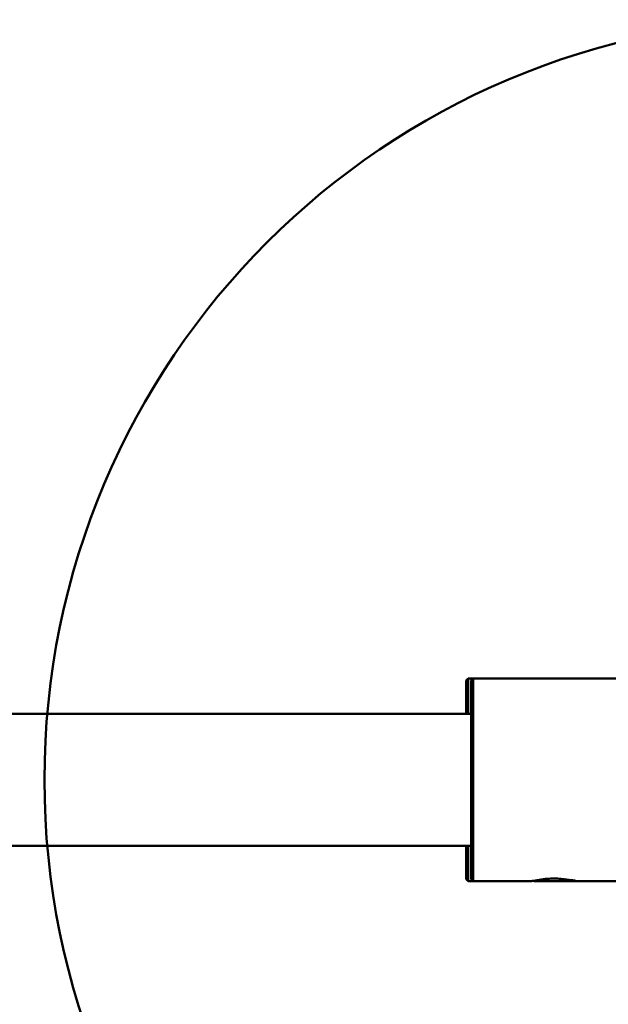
# Model space of a CAD drawing. Header units: millimetres. Extents: x 814 to 3201, y 212 to 4576.
# Tile 60 of 69: x 2623 to 2681, y 4142 to 4239. Entities that reach past the tile are written whole.
import ezdxf

# ---------------------------------------------------------------- set-up
doc = ezdxf.new("R2010")
doc.units = ezdxf.units.MM
doc.header["$LTSCALE"] = 18
doc.layers.add('Widoczne (ISO)', color=7, linetype='Continuous', lineweight=50)

msp = doc.modelspace()

# ---------------------------------------------------------------- linework, layer by layer
at = {"layer": 'Widoczne (ISO)'}
for p, q in [((2667.388, 4174.114), (2667.588, 4174.314)), ((2667.388, 4170.814), (2667.388, 4174.114)), ((2667.588, 4174.314), (2667.588, 4170.814)), ((2667.588, 4174.314), (2668.088, 4174.314)), ((2667.888, 4174.114), (2668.088, 4174.314)), ((2667.888, 4154.514), (2667.888, 4174.114)), ((2668.088, 4174.314), (2668.088, 4154.314)), ((2668.088, 4174.314), (2683.388, 4174.314)), ((2667.888, 4170.814), (2484.149, 4170.814)), ((2667.888, 4157.814), (2484.149, 4157.814)), ((2667.388, 4154.514), (2667.388, 4157.814)), ((2667.588, 4157.814), (2667.588, 4154.314)), ((2667.388, 4154.514), (2667.588, 4154.314)), ((2667.588, 4154.314), (2668.088, 4154.314)), ((2667.888, 4154.514), (2668.088, 4154.314)), ((2668.088, 4154.314), (2673.821, 4154.314)), ((2674.088, 4154.314), (2674.041, 4154.362)), ((2678.088, 4154.314), (2674.088, 4154.314)), ((2678.088, 4154.314), (2678.136, 4154.362)), ((2678.088, 4154.314), (2678.355, 4154.314)), ((2678.355, 4154.314), (2683.388, 4154.314))]:
    msp.add_line(p, q, dxfattribs=at)
msp.add_circle((2700.769, 4164.314), 75, dxfattribs=at)
msp.add_open_spline([(2678.355, 4154.314), (2678.355, 4154.314), (2678.298, 4154.328), (2678.079, 4154.374), (2677.929, 4154.403), (2677.493, 4154.477), (2677.143, 4154.524), (2676.535, 4154.566), (2676.306, 4154.573), (2675.863, 4154.573), (2675.626, 4154.565), (2675.117, 4154.529), (2674.851, 4154.498), (2674.323, 4154.42), (2674.082, 4154.371), (2673.862, 4154.324), (2673.821, 4154.314), (2673.821, 4154.314)], degree=3, knots=[-2.1869087, -2.1869087, -2.1869087, -2.1869087, -2.1088073, -2.1088073, -2.0390044, -2.0390044, -1.9339595, -1.9339595, -1.8744931, -1.8744931, -1.812984, -1.812984, -1.7363093, -1.7363093, -1.6284125, -1.6284125, -1.5620776, -1.5620776, -1.5620776, -1.5620776], dxfattribs=at)

doc.saveas('drawing.dxf')
